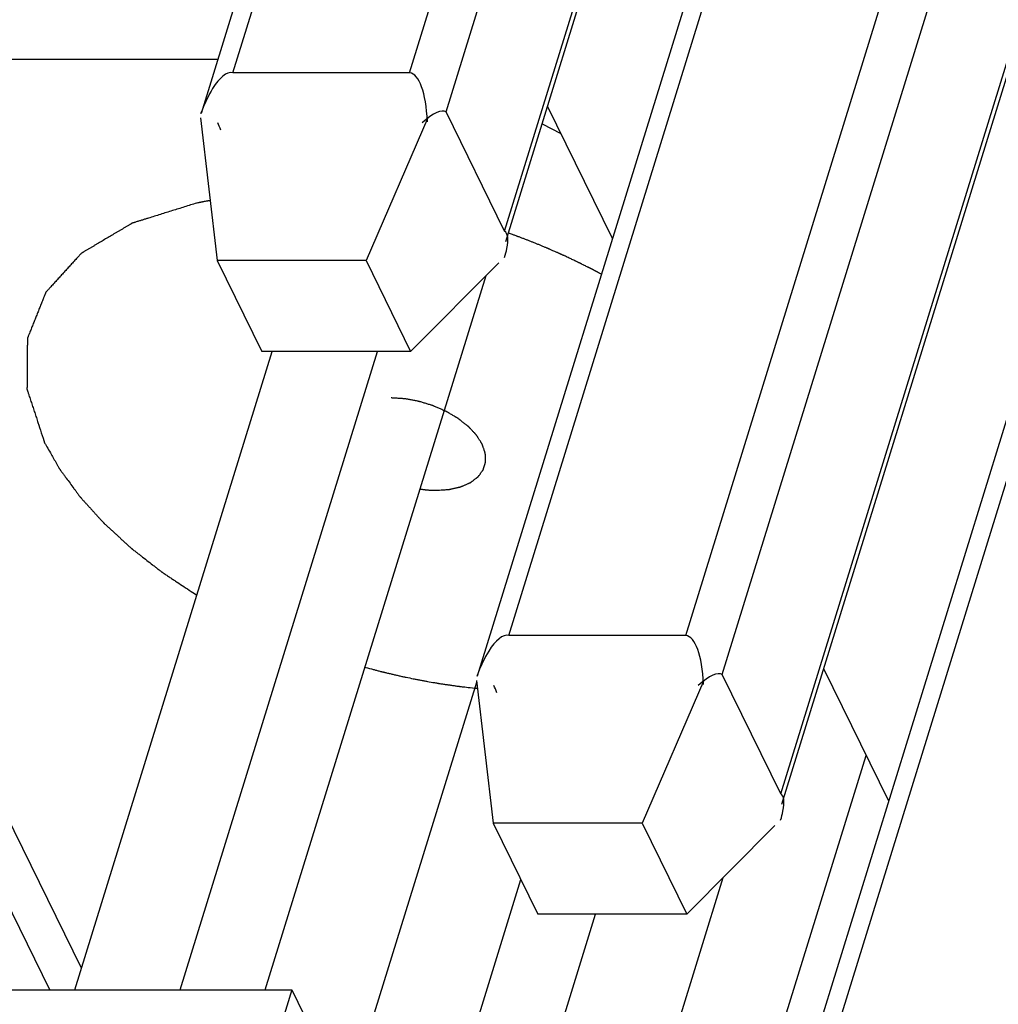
# Model space of a CAD drawing. Header units: millimetres. Extents: x -78 to 141, y 20 to 129.
# Tile 82 of 114: x 105.56 to 112.31, y 73.39 to 80.19. Entities that reach past the tile are written whole.
import ezdxf

# ---------------------------------------------------------------- set-up
doc = ezdxf.new("R2010")
doc.units = ezdxf.units.MM
doc.header["$LTSCALE"] = 16.335
doc.layers.get('0').update_dxf_attribs({"linetype": 'CONTINUOUS'})

msp = doc.modelspace()

# ---------------------------------------------------------------- linework, layer by layer
at = {"color": 7, "linetype": 'Continuous'}
for p, q in [((106.8105, 79.5449), (109.4496, 88.0849)), ((107.0267, 79.8237), (109.5294, 87.9223)), ((108.2472, 79.8237), (110.2782, 86.3963)), ((108.4991, 79.553), (110.4841, 85.9767)), ((108.9033, 78.7294), (110.8883, 85.153)), ((108.9114, 78.6595), (110.9066, 85.1159)), ((108.716, 75.6619), (111.3551, 84.2019)), ((108.9322, 75.9407), (111.4348, 84.0394)), ((110.1526, 75.9407), (112.1837, 82.5133)), ((110.4046, 75.6701), (112.3896, 82.0937)), ((110.8087, 74.8464), (112.7938, 81.2701)), ((110.8169, 74.7766), (112.812, 81.2329)), ((110.6215, 71.779), (113.2605, 80.319)), ((110.8377, 72.0578), (113.3403, 80.1564)), ((102.6131, 79.9179), (106.9258, 79.9179)), ((105.9829, 73.6431), (102.9037, 79.9179)), ((108.2472, 79.8237), (107.0267, 79.8237)), ((105.7652, 73.4945), (102.7334, 79.6727)), ((109.6482, 78.6785), (109.1997, 79.5925)), ((106.8033, 79.5127), (106.9186, 78.5282)), ((108.3725, 79.5127), (107.9467, 78.5282)), ((108.9033, 78.7294), (108.4991, 79.553)), ((109.162, 79.4704), (109.2919, 79.4045)), ((107.9467, 78.5282), (106.9186, 78.5282)), ((106.9186, 78.5282), (107.2265, 77.9007)), ((107.9467, 78.5282), (108.2547, 77.9007)), ((108.8633, 78.5126), (108.2547, 77.9007)), ((107.2516, 73.4945), (108.7748, 78.4236)), ((105.937, 73.4945), (107.2986, 77.9007)), ((106.6634, 73.4945), (108.0251, 77.9007)), ((108.2547, 77.9007), (107.2265, 77.9007)), ((110.1526, 75.9407), (108.9322, 75.9407)), ((111.5537, 74.7956), (111.1052, 75.7095)), ((108.7088, 75.6298), (108.8241, 74.6453)), ((110.278, 75.6298), (109.8522, 74.6453)), ((110.8087, 74.8464), (110.4046, 75.6701)), ((107.815, 72.7201), (108.7103, 75.6172)), ((109.5599, 69.1643), (111.3981, 75.1126)), ((109.8522, 74.6453), (108.8241, 74.6453)), ((108.8241, 74.6453), (109.132, 74.0178)), ((109.8522, 74.6453), (110.1602, 74.0178)), ((110.7687, 74.6296), (110.1602, 74.0178)), ((109.1142, 70.0726), (110.4114, 74.2703)), ((108.2607, 71.8117), (109.0157, 74.2548)), ((108.6216, 71.0763), (109.5306, 74.0178)), ((110.1602, 74.0178), (109.132, 74.0178)), ((101.0422, 73.4945), (107.4349, 73.4945)), ((107.4349, 73.4945), (103.8456, 61.8795)), ((107.4349, 73.4945), (112.2467, 63.6891))]:
    msp.add_line(p, q, dxfattribs=at)
for centre, major_axis, ratio, start_param, end_param in [((106.9042, 79.0464), (-0.1226, -0.7773), 0.276968, -3.141593, -2.557392), ((108.1246, 79.0464), (-0.1226, -0.7773), 0.276968, 2.214184, 3.141593), ((106.9042, 79.0464), (-0.1226, -0.7773), 0.276968, -2.557392, -2.214184), ((108.0824, 78.91), (-0.4166, -0.643), 0.213825, 3.141593, 3.78498), ((106.862, 78.91), (0.0192, -0.643), 0.254672, 2.498205, 2.645746), ((108.4866, 78.0863), (-0.4166, -0.643), 0.213825, 2.645723, 3.141593), ((108.4866, 78.0863), (-0.4166, -0.643), 0.213825, 2.498205, 2.645723), ((108.8096, 75.1635), (-0.1226, -0.7773), 0.276968, 3.141593, 3.725793), ((110.0301, 75.1635), (-0.1226, -0.7773), 0.276968, 2.214184, 3.141593), ((108.8096, 75.1635), (-0.1226, -0.7773), 0.276968, 3.725793, 4.069001), ((109.9879, 75.027), (-0.4166, -0.643), 0.213825, 3.141593, 3.78498), ((108.7675, 75.027), (0.0192, -0.643), 0.254672, 2.498205, 2.645746), ((110.3921, 74.2034), (-0.4166, -0.643), 0.213825, 2.645723, 3.141593), ((110.3921, 74.2034), (-0.4166, -0.643), 0.213825, 2.498205, 2.645723)]:
    msp.add_ellipse(centre, major_axis=major_axis, ratio=ratio, start_param=start_param, end_param=end_param, dxfattribs=at)
for points, knots in [([(106.7762, 78.9231), (106.7519, 78.9155), (106.6917, 78.8968), (106.6244, 78.8759), (106.5688, 78.8586), (106.5274, 78.8457), (106.4859, 78.8328), (106.4514, 78.822), (106.4237, 78.8134), (106.403, 78.807), (106.3857, 78.8016), (106.3719, 78.7973), (106.3615, 78.7941), (106.3529, 78.7914), (106.346, 78.7892), (106.3416, 78.7879), (106.3382, 78.7868), (106.336, 78.7861), (106.3343, 78.7857), (106.3332, 78.7851), (106.3321, 78.7845), (106.3301, 78.7832), (106.327, 78.7814), (106.3229, 78.779), (106.3187, 78.7765), (106.3132, 78.7733), (106.3036, 78.7676), (106.2899, 78.7594), (106.2734, 78.7497), (106.2569, 78.7399), (106.2404, 78.7301), (106.2184, 78.7171), (106.1909, 78.7008), (106.1579, 78.6813), (106.1249, 78.6618), (106.0974, 78.6455), (106.0754, 78.6325), (106.0589, 78.6227), (106.0424, 78.613), (106.0259, 78.6032), (106.0121, 78.5951), (106.0025, 78.5894), (105.997, 78.5861), (105.9929, 78.5837), (105.9887, 78.5812), (105.9856, 78.5794), (105.9836, 78.5782), (105.9826, 78.5776), (105.9816, 78.5769), (105.9807, 78.5758), (105.9795, 78.5745), (105.9776, 78.5724), (105.9752, 78.5698), (105.9713, 78.5656), (105.9665, 78.5603), (105.9608, 78.554), (105.9531, 78.5456), (105.9436, 78.5351), (105.9321, 78.5224), (105.9167, 78.5056), (105.8976, 78.4846), (105.8746, 78.4593), (105.8516, 78.4341), (105.8286, 78.4088), (105.8095, 78.3878), (105.7941, 78.371), (105.7826, 78.3583), (105.7731, 78.3478), (105.7654, 78.3394), (105.7597, 78.3331), (105.7539, 78.3268), (105.7491, 78.3215), (105.7453, 78.3173), (105.7424, 78.3142), (105.74, 78.3115), (105.7383, 78.3097), (105.7374, 78.3086), (105.7366, 78.3079), (105.7363, 78.3069), (105.7358, 78.3057), (105.7349, 78.3035), (105.7337, 78.3004), (105.7322, 78.2967), (105.7302, 78.2917), (105.7278, 78.2855), (105.7248, 78.2781), (105.7218, 78.2706), (105.7178, 78.2607), (105.7129, 78.2483), (105.7069, 78.2334), (105.699, 78.2135), (105.6891, 78.1887), (105.6772, 78.1589), (105.6653, 78.1291), (105.6534, 78.0994), (105.6434, 78.0745), (105.6355, 78.0547), (105.6296, 78.0398), (105.6246, 78.0274), (105.6206, 78.0174), (105.6177, 78.01), (105.6152, 78.0038), (105.6132, 77.9988), (105.612, 77.9957), (105.611, 77.9932), (105.6104, 77.9917), (105.6099, 77.9906), (105.6097, 77.99), (105.6097, 77.9893), (105.6097, 77.9884), (105.6097, 77.9864), (105.6097, 77.9833), (105.6096, 77.9792), (105.6096, 77.975), (105.6096, 77.9696), (105.6095, 77.96), (105.6094, 77.9462), (105.6092, 77.9298), (105.6091, 77.9133), (105.609, 77.8968), (105.6088, 77.8749), (105.6086, 77.8474), (105.6083, 77.8145), (105.6081, 77.7816), (105.6079, 77.7541), (105.6077, 77.7322), (105.6076, 77.7157), (105.6074, 77.6992), (105.6073, 77.6828), (105.6072, 77.669), (105.6071, 77.6594), (105.6071, 77.654), (105.607, 77.6498), (105.607, 77.6457), (105.607, 77.6426), (105.6069, 77.6406), (105.607, 77.6397), (105.6069, 77.639), (105.6071, 77.6383), (105.6075, 77.6371), (105.6081, 77.6353), (105.6091, 77.6324), (105.6103, 77.6288), (105.6122, 77.623), (105.6145, 77.6158), (105.6174, 77.6072), (105.6212, 77.5957), (105.6259, 77.5813), (105.6316, 77.564), (105.6392, 77.541), (105.6487, 77.5122), (105.6601, 77.4776), (105.6715, 77.4432), (105.6868, 77.3967), (105.7047, 77.3423), (105.7228, 77.2874), (105.7284, 77.2704)], [0, 0, 0, 0, 0.0275346, 0.0550691, 0.0688364, 0.0826037, 0.0963709, 0.1101382, 0.1170218, 0.1239055, 0.1307891, 0.1342309, 0.1376728, 0.1411146, 0.1428355, 0.1445564, 0.1454169, 0.1462773, 0.1467075, 0.1471017, 0.1474815, 0.1478614, 0.1493807, 0.1509, 0.1524194, 0.1539387, 0.1569774, 0.1630547, 0.169132, 0.1752094, 0.1812867, 0.187364, 0.1995187, 0.2116733, 0.223828, 0.2359827, 0.24206, 0.2481373, 0.2542147, 0.260292, 0.2663693, 0.269408, 0.2709273, 0.2724467, 0.273966, 0.2754853, 0.2758652, 0.276245, 0.2766075, 0.2769457, 0.2776221, 0.2782985, 0.2796514, 0.2810042, 0.2837098, 0.2864155, 0.2891211, 0.2945324, 0.2999438, 0.3053551, 0.3161777, 0.3270003, 0.3378229, 0.3486455, 0.3594681, 0.3648794, 0.3702907, 0.375702, 0.3784077, 0.3811133, 0.383819, 0.3865246, 0.3878775, 0.3892303, 0.3905831, 0.3912595, 0.3915977, 0.3919359, 0.3922537, 0.3925714, 0.3932068, 0.3944776, 0.3957485, 0.3970193, 0.399561, 0.4021027, 0.4046444, 0.407186, 0.4122694, 0.4173528, 0.4224361, 0.4326029, 0.4427696, 0.4529363, 0.463103, 0.4732698, 0.4783531, 0.4834365, 0.4885199, 0.4910616, 0.4936032, 0.4961449, 0.4974158, 0.4986866, 0.499322, 0.4999574, 0.5002751, 0.5004329, 0.5005961, 0.5009223, 0.5012485, 0.5025534, 0.5038583, 0.5051632, 0.5064681, 0.5090778, 0.5142974, 0.519517, 0.5247365, 0.5299561, 0.5351757, 0.5456148, 0.5560539, 0.5664931, 0.5769322, 0.5821518, 0.5873713, 0.5925909, 0.5978105, 0.60303, 0.6056398, 0.6069447, 0.6082496, 0.6095545, 0.6108594, 0.6111856, 0.6115118, 0.6116749, 0.6118474, 0.6122077, 0.6129283, 0.6136489, 0.6150901, 0.6165313, 0.6194137, 0.6222962, 0.6251786, 0.6309434, 0.6367082, 0.642473, 0.6540027, 0.6655323, 0.677062, 0.6885916, 0.7116509, 0.7347102, 0.7347102, 0.7347102, 0.7347102]), ([(106.8703, 78.9409), (106.8702, 78.9409), (106.8676, 78.9405), (106.8658, 78.9402), (106.8645, 78.9399), (106.8635, 78.9398), (106.8629, 78.9397), (106.8625, 78.9396), (106.8621, 78.9395), (106.8617, 78.9394), (106.8611, 78.9393), (106.8596, 78.9391), (106.8573, 78.9387), (106.8544, 78.9381), (106.8514, 78.9376), (106.8474, 78.9369), (106.8405, 78.9357), (106.8306, 78.9339), (106.8208, 78.932), (106.8139, 78.9307), (106.81, 78.9299), (106.8071, 78.9293), (106.8041, 78.9288), (106.8019, 78.9283), (106.8005, 78.928), (106.7997, 78.9279), (106.7988, 78.9277), (106.7974, 78.9274), (106.7956, 78.9271), (106.7928, 78.9265), (106.7891, 78.9257), (106.784, 78.9247), (106.7764, 78.9231), (106.7762, 78.9231)], [0, 0, 0, 0, 0.00096029, 0.00144043, 0.00192057, 0.00216064, 0.00240071, 0.00252075, 0.00260067, 0.00272041, 0.00295988, 0.00319936, 0.00415725, 0.00511514, 0.00607303, 0.00703093, 0.00894243, 0.01276119, 0.01656707, 0.01846785, 0.01941609, 0.02036433, 0.02131257, 0.02226081, 0.02249787, 0.02273493, 0.02300926, 0.02335813, 0.02405588, 0.02475363, 0.02614913, 0.02754463, 0.03033564, 0.03033564, 0.03033564, 0.03033564]), ([(109.2429, 78.5925), (109.2424, 78.5928), (109.2281, 78.5989), (109.2185, 78.6031), (109.2115, 78.6061), (109.206, 78.6085), (109.2026, 78.61), (109.2002, 78.611), (109.1987, 78.6116), (109.1971, 78.6123), (109.1951, 78.6132), (109.1901, 78.6152), (109.1827, 78.6183), (109.1728, 78.6225), (109.1629, 78.6266), (109.1497, 78.6322), (109.1331, 78.639), (109.1131, 78.647), (109.0932, 78.6552), (109.0731, 78.6629), (109.053, 78.6708), (109.0329, 78.6786), (109.016, 78.6849), (109.0026, 78.69), (108.9941, 78.6931), (108.9873, 78.6957), (108.9804, 78.6982), (108.9676, 78.7029), (108.9533, 78.7081), (108.9299, 78.7165), (108.9291, 78.7168)], [0, 0, 0, 0, 0.0056595, 0.0084893, 0.011319, 0.0127339, 0.0141488, 0.0148562, 0.0152339, 0.0156593, 0.0165102, 0.0173611, 0.0207646, 0.0241681, 0.0275715, 0.030975, 0.037792, 0.0446142, 0.0514363, 0.0582716, 0.0651069, 0.0719458, 0.0787923, 0.0822155, 0.0856388, 0.0873504, 0.0891134, 0.0926909, 0.0998459, 0.1070009, 0.1070009, 0.1070009, 0.1070009]), ([(109.4483, 78.4964), (109.4482, 78.4965), (109.4398, 78.5006), (109.4343, 78.5034), (109.4302, 78.5054), (109.427, 78.5069), (109.4251, 78.5079), (109.4237, 78.5086), (109.4228, 78.509), (109.4218, 78.5095), (109.4204, 78.5102), (109.4173, 78.5117), (109.4125, 78.514), (109.4062, 78.5171), (109.3998, 78.5202), (109.3913, 78.5243), (109.3764, 78.5314), (109.3551, 78.5416), (109.3337, 78.5515), (109.3187, 78.5585), (109.31, 78.5624), (109.3036, 78.5654), (109.2971, 78.5683), (109.2923, 78.5706), (109.289, 78.572), (109.2877, 78.5726), (109.2865, 78.5732), (109.2853, 78.5737), (109.2829, 78.5748), (109.2795, 78.5763), (109.2741, 78.5787), (109.2671, 78.5818), (109.2576, 78.586), (109.2434, 78.5923), (109.2429, 78.5925)], [0, 0, 0, 0, 0.00335001, 0.00502502, 0.00670002, 0.00753753, 0.00837503, 0.00879378, 0.00902662, 0.00930641, 0.00986597, 0.01042554, 0.0126638, 0.01490207, 0.01714034, 0.0193786, 0.02386226, 0.03283683, 0.04183176, 0.0463324, 0.04858594, 0.05083949, 0.05309303, 0.05534658, 0.05590996, 0.05647335, 0.05675504, 0.05708421, 0.05779002, 0.05920165, 0.06061327, 0.06343653, 0.06625978, 0.07190629, 0.07190629, 0.07190629, 0.07190629]), ([(109.5722, 78.4321), (109.5721, 78.4322), (109.5611, 78.4381), (109.5549, 78.4414), (109.5507, 78.4436), (109.5476, 78.4453), (109.5445, 78.4469), (109.5422, 78.4481), (109.5407, 78.4489), (109.54, 78.4493), (109.5395, 78.4496), (109.5388, 78.4499), (109.5375, 78.4506), (109.5355, 78.4517), (109.5324, 78.4533), (109.5286, 78.4553), (109.5247, 78.4573), (109.5216, 78.459), (109.5193, 78.4602), (109.5173, 78.4612), (109.516, 78.4619), (109.5152, 78.4623), (109.5147, 78.4626), (109.5142, 78.4628), (109.5137, 78.4631), (109.5128, 78.4636), (109.5115, 78.4642), (109.51, 78.465), (109.5079, 78.4661), (109.5053, 78.4674), (109.5027, 78.4688), (109.5006, 78.4699), (109.4993, 78.4705), (109.4984, 78.471), (109.4978, 78.4713), (109.4971, 78.4717), (109.4961, 78.4722), (109.4937, 78.4734), (109.4902, 78.4752), (109.4855, 78.4776), (109.4809, 78.48), (109.4745, 78.4832), (109.4652, 78.4879), (109.4487, 78.4962), (109.4483, 78.4964)], [0, 0, 0, 0, 0.00441813, 0.00662831, 0.00773453, 0.00884074, 0.00994696, 0.01105318, 0.01132973, 0.01160629, 0.01174456, 0.01192919, 0.01234479, 0.013176, 0.01400721, 0.01566962, 0.01733203, 0.01816324, 0.01899444, 0.01982565, 0.02024125, 0.02044906, 0.02065686, 0.02079564, 0.02093443, 0.021212, 0.02176714, 0.02232228, 0.02287743, 0.02398771, 0.025098, 0.02565314, 0.02620828, 0.02648586, 0.02664789, 0.02685644, 0.02727353, 0.02769062, 0.02935897, 0.03102733, 0.03269568, 0.03436404, 0.03766584, 0.04423458, 0.04423458, 0.04423458, 0.04423458]), ([(108.4322, 76.9419), (108.4356, 76.9421), (108.4563, 76.9436), (108.4727, 76.9447), (108.4877, 76.9457), (108.4969, 76.9463), (108.5043, 76.9468), (108.5099, 76.9472), (108.5145, 76.9475), (108.5177, 76.9477), (108.5196, 76.9479), (108.5209, 76.9479), (108.5222, 76.9483), (108.5239, 76.9486), (108.5268, 76.9493), (108.5309, 76.9502), (108.5359, 76.9513), (108.5425, 76.9528), (108.5507, 76.9547), (108.5607, 76.957), (108.5706, 76.9592), (108.5789, 76.9611), (108.5855, 76.9626), (108.5904, 76.9637), (108.5946, 76.9646), (108.5975, 76.9653), (108.5991, 76.9657), (108.6003, 76.9659), (108.6014, 76.9664), (108.6028, 76.967), (108.6053, 76.9681), (108.6087, 76.9696), (108.6129, 76.9714), (108.6185, 76.9739), (108.6255, 76.9769), (108.6339, 76.9805), (108.6423, 76.9842), (108.6492, 76.9872), (108.6548, 76.9897), (108.659, 76.9915), (108.6625, 76.993), (108.665, 76.9941), (108.6663, 76.9947), (108.6674, 76.9951), (108.6682, 76.9958), (108.6693, 76.9966), (108.6713, 76.9981), (108.674, 77.0002), (108.6773, 77.0027), (108.6817, 77.006), (108.6872, 77.0102), (108.6939, 77.0152), (108.7005, 77.0202), (108.706, 77.0244), (108.7104, 77.0277), (108.7137, 77.0302), (108.7164, 77.0323), (108.7184, 77.0338), (108.7195, 77.0346), (108.7203, 77.0352), (108.7208, 77.036), (108.7216, 77.037), (108.7229, 77.0388), (108.7247, 77.0412), (108.7269, 77.0443), (108.7298, 77.0483), (108.7334, 77.0533), (108.7378, 77.0593), (108.7421, 77.0653), (108.7458, 77.0703), (108.7487, 77.0743), (108.7509, 77.0773), (108.7527, 77.0798), (108.754, 77.0815), (108.7547, 77.0826), (108.7553, 77.0833), (108.7555, 77.0842), (108.7558, 77.0853), (108.7564, 77.0873), (108.7573, 77.0902), (108.7583, 77.0936), (108.7597, 77.0981), (108.7615, 77.1039), (108.7635, 77.1107), (108.7656, 77.1176), (108.7674, 77.1233), (108.7688, 77.1278), (108.7698, 77.1313), (108.7707, 77.1341), (108.7713, 77.1361), (108.7716, 77.1373), (108.772, 77.1381), (108.7718, 77.139), (108.7718, 77.1403), (108.7717, 77.1425), (108.7716, 77.1455), (108.7715, 77.1493), (108.7713, 77.1542), (108.771, 77.1604), (108.7708, 77.1679), (108.7705, 77.1753), (108.7702, 77.1815), (108.7701, 77.1864), (108.7699, 77.1902), (108.7698, 77.1933), (108.7697, 77.1954), (108.7696, 77.1967), (108.7697, 77.1976), (108.7693, 77.1986), (108.7689, 77.1999), (108.768, 77.2022), (108.7669, 77.2055), (108.7656, 77.2094), (108.7638, 77.2147), (108.7615, 77.2212), (108.7588, 77.2291), (108.7561, 77.237), (108.7539, 77.2435), (108.7521, 77.2488), (108.7507, 77.2527), (108.7496, 77.256), (108.7488, 77.2583), (108.7484, 77.2596), (108.7481, 77.2606), (108.7474, 77.2615), (108.7466, 77.2628), (108.7452, 77.2651), (108.7431, 77.2683), (108.7407, 77.2722), (108.7374, 77.2773), (108.7333, 77.2838), (108.7284, 77.2915), (108.7234, 77.2993), (108.7193, 77.3057), (108.716, 77.3109), (108.7136, 77.3147), (108.7115, 77.318), (108.7101, 77.3202), (108.7093, 77.3215), (108.7087, 77.3226), (108.7078, 77.3234), (108.7066, 77.3247), (108.7046, 77.3268), (108.7017, 77.3299), (108.6982, 77.3336), (108.6935, 77.3386), (108.6877, 77.3448), (108.6807, 77.3522), (108.6738, 77.3597), (108.6679, 77.3659), (108.6633, 77.3709), (108.6598, 77.3746), (108.6569, 77.3777), (108.6549, 77.3799), (108.6537, 77.3811), (108.6528, 77.3821), (108.6517, 77.3829), (108.6503, 77.384), (108.6477, 77.386), (108.644, 77.3889), (108.6396, 77.3923), (108.6338, 77.3969), (108.6265, 77.4026), (108.6177, 77.4095), (108.6089, 77.4163), (108.6016, 77.4221), (108.5958, 77.4266), (108.5914, 77.4301), (108.5877, 77.4329), (108.5852, 77.4349), (108.5837, 77.4361), (108.5826, 77.437), (108.5813, 77.4377), (108.5796, 77.4387), (108.5765, 77.4405), (108.5722, 77.4431), (108.567, 77.4461), (108.56, 77.4502), (108.5513, 77.4553), (108.5409, 77.4614), (108.5304, 77.4675), (108.52, 77.4737), (108.5113, 77.4788), (108.5052, 77.4824), (108.5017, 77.4844), (108.4992, 77.486), (108.4963, 77.4871), (108.4926, 77.4888), (108.4859, 77.4917), (108.4765, 77.4958), (108.4652, 77.5007), (108.4539, 77.5057), (108.4425, 77.5106), (108.4312, 77.5155), (108.4218, 77.5196), (108.4152, 77.5225), (108.4114, 77.5241), (108.4086, 77.5255), (108.4056, 77.5263), (108.4016, 77.5276), (108.3946, 77.5297), (108.3847, 77.5327), (108.3727, 77.5364), (108.3608, 77.5401), (108.3488, 77.5438), (108.3368, 77.5474), (108.3269, 77.5505), (108.3199, 77.5527), (108.3159, 77.5538), (108.313, 77.5549), (108.3099, 77.5553), (108.3059, 77.5561), (108.2988, 77.5574), (108.2887, 77.5593), (108.2765, 77.5616), (108.2644, 77.5639), (108.2523, 77.5661), (108.2401, 77.5684), (108.23, 77.5703), (108.223, 77.5717), (108.2189, 77.5724), (108.2159, 77.5731), (108.2129, 77.5731), (108.2088, 77.5734), (108.2018, 77.5739), (108.1918, 77.5745), (108.1798, 77.5753), (108.1634, 77.5764), (108.1455, 77.5776), (108.1234, 77.579), (108.1195, 77.5793)], [0, 0, 0, 0, 0.0070483, 0.0140966, 0.0176207, 0.0211449, 0.022907, 0.024669, 0.0264311, 0.0273122, 0.0277527, 0.0281932, 0.0285964, 0.0289996, 0.029806, 0.0314188, 0.0330316, 0.0346444, 0.0378701, 0.0410957, 0.0443213, 0.0475469, 0.0491597, 0.0507726, 0.0523854, 0.0531918, 0.053595, 0.0539982, 0.0543603, 0.0547225, 0.0554468, 0.0568954, 0.058344, 0.0597927, 0.0626899, 0.0655872, 0.0684844, 0.0713817, 0.0728303, 0.0742789, 0.0757275, 0.0764518, 0.076814, 0.0771761, 0.0775049, 0.0778337, 0.0784913, 0.0798064, 0.0811215, 0.0824366, 0.0850668, 0.0876971, 0.0903273, 0.0929575, 0.0942726, 0.0955877, 0.0969028, 0.0975604, 0.0978892, 0.098218, 0.0985122, 0.0988063, 0.0993947, 0.1005715, 0.1017483, 0.1029251, 0.1052786, 0.1076322, 0.1099857, 0.1123393, 0.1135161, 0.1146928, 0.1158696, 0.116458, 0.1167522, 0.1170464, 0.1173301, 0.1176138, 0.1181813, 0.1193161, 0.120451, 0.1215859, 0.1238556, 0.1261254, 0.1283951, 0.1306648, 0.1317997, 0.1329346, 0.1340695, 0.1346369, 0.1349206, 0.1352043, 0.1354991, 0.1357939, 0.1363835, 0.1375626, 0.1387417, 0.1399208, 0.1422791, 0.1446373, 0.1469956, 0.1493538, 0.150533, 0.1517121, 0.1528912, 0.1534808, 0.1537756, 0.1540703, 0.1544001, 0.1547299, 0.1553895, 0.1567086, 0.1580278, 0.1593469, 0.1619853, 0.1646236, 0.1672619, 0.1699002, 0.1712193, 0.1725385, 0.1738576, 0.1745172, 0.174847, 0.1751768, 0.1755401, 0.1759034, 0.17663, 0.1780833, 0.1795365, 0.1809898, 0.1838963, 0.1868028, 0.1897093, 0.1926158, 0.194069, 0.1955223, 0.1969755, 0.1977021, 0.1980655, 0.1984288, 0.1988331, 0.1992374, 0.2000461, 0.2016634, 0.2032807, 0.204898, 0.2081326, 0.2113672, 0.2146018, 0.2178365, 0.2194538, 0.2210711, 0.2226884, 0.223497, 0.2239014, 0.2243057, 0.2247472, 0.2251886, 0.2260716, 0.2278374, 0.2296033, 0.2313692, 0.234901, 0.2384327, 0.2419645, 0.2454963, 0.2472621, 0.249028, 0.2507939, 0.2516768, 0.2521183, 0.2525598, 0.253039, 0.2535182, 0.2544767, 0.2563937, 0.2583106, 0.2602276, 0.2640614, 0.2678953, 0.2717292, 0.2755631, 0.279397, 0.281314, 0.2822724, 0.2832309, 0.2842097, 0.2851885, 0.287146, 0.2910611, 0.2949763, 0.2988914, 0.3028065, 0.3067216, 0.3106367, 0.3125943, 0.3135731, 0.3145519, 0.3155429, 0.316534, 0.3185161, 0.3224804, 0.3264447, 0.330409, 0.3343733, 0.3383376, 0.3423019, 0.3442841, 0.3452751, 0.3462662, 0.3472443, 0.3482224, 0.3501785, 0.3540908, 0.3580031, 0.3619154, 0.3658277, 0.36974, 0.3736523, 0.3756084, 0.3765865, 0.3775645, 0.3785216, 0.3794787, 0.3813929, 0.3852212, 0.3890496, 0.3928779, 0.4005346, 0.4081913, 0.4081913, 0.4081913, 0.4081913]), ([(105.7284, 77.2704), (105.7338, 77.261), (105.7634, 77.2093), (105.7845, 77.1722), (105.7979, 77.1487), (105.8078, 77.1314), (105.8161, 77.1169), (105.8227, 77.1053), (105.8268, 77.0981), (105.8301, 77.0923), (105.8322, 77.0887), (105.8336, 77.0861), (105.8345, 77.0847), (105.8356, 77.0832), (105.837, 77.0814), (105.8402, 77.0769), (105.8451, 77.0703), (105.8517, 77.0614), (105.8582, 77.0526), (105.8669, 77.0408), (105.8821, 77.0201), (105.9038, 76.9906), (105.9256, 76.961), (105.9429, 76.9374), (105.9538, 76.9226), (105.9625, 76.9108), (105.968, 76.9035), (105.9717, 76.8983), (105.974, 76.8953), (105.9766, 76.8926), (105.9797, 76.8891), (105.9848, 76.8835), (105.9911, 76.8765), (106.0012, 76.8654), (106.0139, 76.8514), (106.0291, 76.8346), (106.0443, 76.8179), (106.0595, 76.8011), (106.0747, 76.7844), (106.0899, 76.7676), (106.1025, 76.7537), (106.1127, 76.7425), (106.1203, 76.7341), (106.1266, 76.7272), (106.131, 76.7223), (106.1336, 76.7195), (106.1355, 76.7173), (106.1378, 76.7153), (106.1407, 76.7125), (106.1461, 76.7077), (106.1536, 76.7007), (106.1627, 76.6924), (106.1748, 76.6813), (106.1899, 76.6674), (106.208, 76.6508), (106.2262, 76.6341), (106.2443, 76.6175), (106.2625, 76.6008), (106.2806, 76.5842), (106.2957, 76.5703), (106.3078, 76.5592), (106.3154, 76.5523), (106.3214, 76.5467), (106.3252, 76.5433), (106.3282, 76.5404), (106.3314, 76.5378), (106.3372, 76.5334), (106.3454, 76.527), (106.3586, 76.5168), (106.375, 76.504), (106.4014, 76.4836), (106.4343, 76.4581), (106.4672, 76.4325), (106.4902, 76.4147), (106.5033, 76.4044), (106.5132, 76.3968), (106.5231, 76.3891), (106.5305, 76.3834), (106.5354, 76.3796), (106.5379, 76.3776), (106.5405, 76.3757), (106.5442, 76.3733), (106.5489, 76.3702), (106.5563, 76.3653), (106.5657, 76.3591), (106.5806, 76.3492), (106.5993, 76.3369), (106.6216, 76.3221), (106.6518, 76.3021), (106.7007, 76.2699), (106.7623, 76.2292), (106.7785, 76.2184)], [0, 0, 0, 0, 0.025366, 0.038049, 0.0443906, 0.0507321, 0.0570736, 0.0602443, 0.0634151, 0.0650005, 0.0665858, 0.0673785, 0.0677874, 0.0682233, 0.069095, 0.0699667, 0.0734535, 0.0769404, 0.0804272, 0.0839141, 0.0908878, 0.1048352, 0.1187826, 0.1257563, 0.1327299, 0.1362168, 0.1397036, 0.1414471, 0.1423259, 0.143222, 0.1450141, 0.1468063, 0.1503907, 0.153975, 0.1611438, 0.1683125, 0.1754812, 0.18265, 0.1898187, 0.1969874, 0.2041561, 0.2077405, 0.2113249, 0.2149092, 0.2167014, 0.2175975, 0.2184936, 0.2194693, 0.2204449, 0.2223963, 0.226299, 0.2302017, 0.2341044, 0.2419098, 0.2497152, 0.2575207, 0.2653261, 0.2731315, 0.2809369, 0.2887423, 0.292645, 0.2965477, 0.2984991, 0.3004504, 0.3014261, 0.3024106, 0.3043907, 0.3083509, 0.3123111, 0.3202314, 0.3281518, 0.3439925, 0.3598333, 0.3677536, 0.3717138, 0.375674, 0.3796342, 0.3835944, 0.3845844, 0.3855744, 0.3865885, 0.3876527, 0.389781, 0.3919093, 0.396166, 0.4004227, 0.408936, 0.4174493, 0.4259626, 0.4429892, 0.4770425, 0.4770425, 0.4770425, 0.4770425]), ([(108.3196, 76.9504), (108.3197, 76.9504), (108.3325, 76.9487), (108.3407, 76.9476), (108.3481, 76.9468), (108.3551, 76.946), (108.3621, 76.9453), (108.3692, 76.9447), (108.3762, 76.944), (108.3832, 76.9436), (108.3902, 76.9432), (108.3972, 76.9428), (108.404, 76.9425), (108.4112, 76.9422), (108.4194, 76.9421), (108.4321, 76.9419), (108.4322, 76.9419)], [0, 0, 0, 0, 0.00455567, 0.00682748, 0.00908765, 0.01134783, 0.01359471, 0.01583516, 0.01807561, 0.0202943, 0.022513, 0.02472366, 0.02691866, 0.02911367, 0.03134414, 0.03584102, 0.03584102, 0.03584102, 0.03584102]), ([(107.9395, 75.7207), (107.9431, 75.7198), (107.9799, 75.7101), (108.0071, 75.703), (108.0265, 75.6978), (108.0416, 75.6939), (108.051, 75.6914), (108.0576, 75.6896), (108.0615, 75.6886), (108.0656, 75.6877), (108.0707, 75.6865), (108.0829, 75.6836), (108.1013, 75.6793), (108.1258, 75.6736), (108.1503, 75.6678), (108.1707, 75.6631), (108.187, 75.6592), (108.1993, 75.6566), (108.2116, 75.6541), (108.2361, 75.649), (108.2648, 75.6432), (108.2934, 75.6373), (108.3098, 75.634), (108.322, 75.6314), (108.3343, 75.6294), (108.3506, 75.6265), (108.3792, 75.6215), (108.4078, 75.6165), (108.4323, 75.6122), (108.4426, 75.6104), (108.4507, 75.6089), (108.4589, 75.6077), (108.4731, 75.6057), (108.4935, 75.6027), (108.5179, 75.5991), (108.5424, 75.5956), (108.5627, 75.5927), (108.577, 75.5906), (108.5852, 75.5894), (108.5934, 75.5885), (108.6037, 75.5873), (108.6289, 75.5844), (108.6597, 75.5809), (108.7111, 75.575), (108.7153, 75.5745)], [0, 0, 0, 0, 0.0148614, 0.0222921, 0.0297228, 0.0334381, 0.0371535, 0.0390111, 0.0399627, 0.0409599, 0.0429543, 0.0449487, 0.0529262, 0.0609038, 0.0688813, 0.0768589, 0.0808476, 0.0848234, 0.0887932, 0.092763, 0.1086421, 0.1165817, 0.1205515, 0.1245212, 0.1284658, 0.1324103, 0.1402994, 0.1560776, 0.1600221, 0.1639667, 0.1659389, 0.1679006, 0.1718138, 0.1796401, 0.1874665, 0.1952928, 0.2031192, 0.2070324, 0.2089955, 0.2109725, 0.2149264, 0.2188803, 0.2346959, 0.2505115, 0.2505115, 0.2505115, 0.2505115])]:
    msp.add_open_spline(points, degree=3, knots=knots, dxfattribs=at)

doc.saveas('drawing.dxf')
